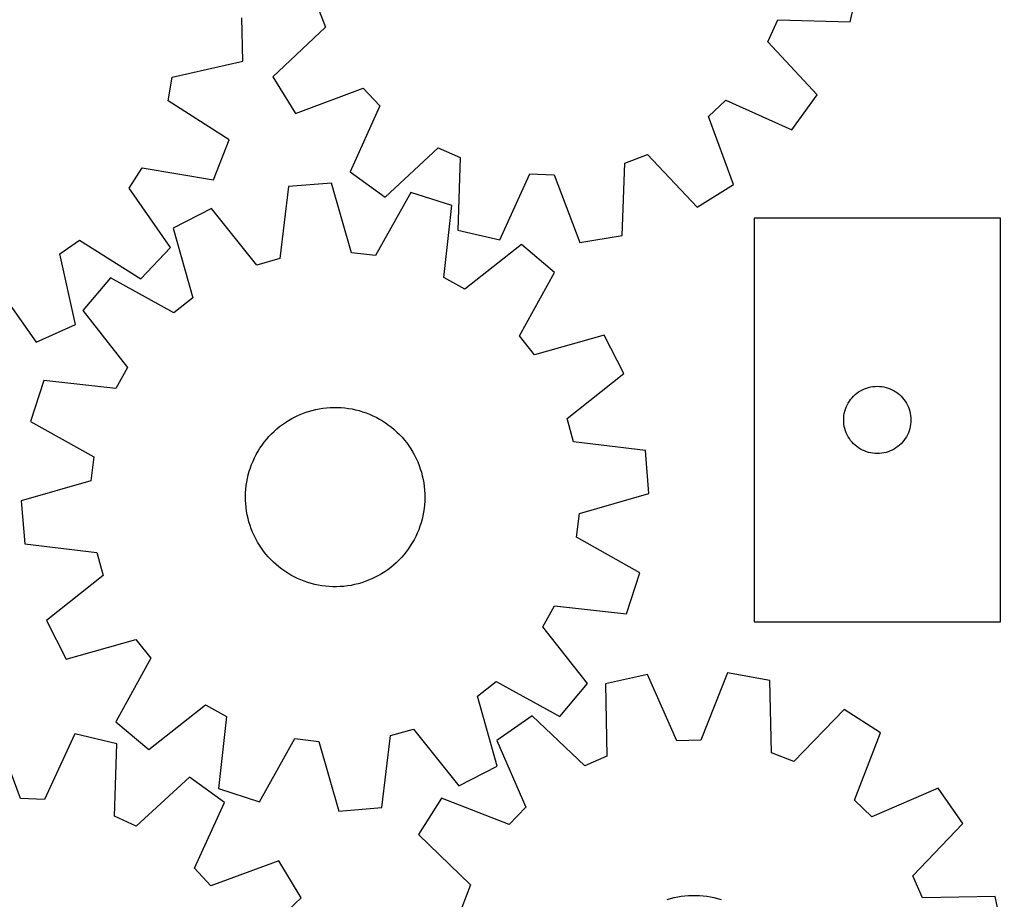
# Model space of a CAD drawing. Header units: millimetres. Extents: x 7 to 1243, y 7 to 1529.
# Tile 21 of 26: x 979 to 1243, y 684 to 920. Entities that reach past the tile are written whole.
import ezdxf

# ---------------------------------------------------------------- set-up
doc = ezdxf.new("R2010")
doc.units = ezdxf.units.MM
doc.layers.add('CUT', color=7, linetype='CONTINUOUS', true_color=0x000000)

msp = doc.modelspace()

# ---------------------------------------------------------------- linework, layer by layer
at = {"layer": 'CUT'}
for p, q in [((1201.534129, 918.973543), (1204.15374, 930.208449)), ((1058.85222, 923.577604), (1061.117127, 917.55989)), ((1039.000475, 908.523012), (1038.729588, 920.056098)), ((1061.117127, 917.55989), (1047.020796, 904.265686)), ((1179.51246, 913.684035), (1182.166095, 919.540733)), ((1182.166095, 919.540733), (1201.534129, 918.973543)), ((1192.709129, 899.496352), (1179.51246, 913.684035)), ((1020.105134, 904.232495), (1039.000475, 908.523012)), ((1018.999163, 897.898498), (1020.105134, 904.232495)), ((1047.020796, 904.265686), (1053.112729, 894.469063)), ((1053.112729, 894.469063), (1071.270585, 901.231804)), ((1071.270585, 901.231804), (1075.665967, 896.538904)), ((1185.989511, 890.119135), (1192.709129, 899.496352)), ((1035.322426, 887.458502), (1018.999163, 897.898498)), ((1075.665967, 896.538904), (1067.730126, 878.862228)), ((1163.619935, 893.659593), (1168.312836, 898.054975)), ((1168.312836, 898.054975), (1185.989511, 890.119135)), ((1170.382676, 875.501737), (1163.619935, 893.659593)), ((1031.159171, 876.699656), (1035.322426, 887.458502)), ((1077.107344, 872.14261), (1091.295027, 885.339279)), ((1091.295027, 885.339279), (1097.151725, 882.685644)), ((1141.274135, 881.241228), (1147.291849, 883.506136)), ((1147.291849, 883.506136), (1160.586053, 869.409804)), ((1097.151725, 882.685644), (1096.584535, 863.31761)), ((1140.573382, 861.877567), (1141.274135, 881.241228)), ((1008.614543, 874.538056), (1012.060243, 879.966668)), ((1012.060243, 879.966668), (1031.159171, 876.699656)), ((1067.730126, 878.862228), (1077.107344, 872.14261)), ((1107.819441, 860.697999), (1115.877004, 878.319522)), ((1115.877004, 878.319522), (1122.30339, 878.109144)), ((1122.30339, 878.109144), (1129.1912, 859.998361)), ((1051.243761, 874.934141), (1048.937761, 855.695513)), ((1062.742666, 875.861855), (1051.243761, 874.934141)), ((1068.10305, 857.241739), (1062.742666, 875.861855)), ((1160.586053, 869.409804), (1170.382676, 875.501737)), ((1019.700058, 858.646115), (1008.614543, 874.538056)), ((1083.982552, 873.390244), (1074.489782, 856.498538)), ((1094.961175, 869.846899), (1083.982552, 873.390244)), ((1092.787915, 850.592826), (1094.961175, 869.846899)), ((1030.674821, 869.089459), (1020.406238, 863.831922)), ((1042.75278, 853.938046), (1030.674821, 869.089459)), ((1175.832357, 866.510283), (1175.832357, 758.510283)), ((1241.832357, 866.510283), (1175.832357, 866.510283)), ((1241.832357, 758.510283), (1241.832357, 866.510283)), ((1020.406238, 863.831922), (1025.638077, 845.175281)), ((1096.584535, 863.31761), (1107.819441, 860.697999)), ((1129.1912, 859.998361), (1140.573382, 861.877567)), ((990.080751, 856.929843), (995.341603, 860.626615)), ((995.341603, 860.626615), (1011.73648, 850.299445)), ((1113.638427, 859.435277), (1098.404075, 847.462101)), ((1122.425373, 851.960316), (1113.638427, 859.435277)), ((994.240849, 838.005361), (990.080751, 856.929843)), ((1011.73648, 850.299445), (1019.700058, 858.646115)), ((1074.489782, 856.498538), (1068.10305, 857.241739)), ((1048.937761, 855.695513), (1042.75278, 853.938046)), ((1113.049327, 835.003542), (1122.425373, 851.960316)), ((972.494475, 849.156682), (983.68933, 833.341574)), ((1003.639679, 850.560748), (996.164718, 841.773801)), ((1020.596453, 841.184702), (1003.639679, 850.560748)), ((1098.404075, 847.462101), (1092.787915, 850.592826)), ((1025.638077, 845.175281), (1020.596453, 841.184702)), ((996.164718, 841.773801), (1008.137894, 826.53945)), ((983.68933, 833.341574), (994.240849, 838.005361)), ((1117.039906, 829.961918), (1113.049327, 835.003542)), ((1135.696548, 835.193756), (1117.039906, 829.961918)), ((1140.954084, 824.925174), (1135.696548, 835.193756)), ((1008.137894, 826.53945), (1005.007169, 820.92329)), ((1125.802671, 812.847214), (1140.954084, 824.925174)), ((985.753095, 823.09655), (982.20975, 812.117926)), ((1005.007169, 820.92329), (985.753095, 823.09655)), ((1202.898244, 819.276841), (1203.353504, 819.650463)), ((1203.353504, 819.650463), (1203.832225, 819.99351)), ((1203.832225, 819.99351), (1204.332357, 820.304512)), ((1204.332357, 820.304512), (1204.851759, 820.582138)), ((1204.851759, 820.582138), (1205.388206, 820.825199)), ((1205.388206, 820.825199), (1205.939402, 821.032654)), ((1205.939402, 821.032654), (1206.502985, 821.203616)), ((1206.502985, 821.203616), (1207.076544, 821.337351)), ((1207.076544, 821.337351), (1207.657621, 821.433287)), ((1207.657621, 821.433287), (1208.243729, 821.491013)), ((1208.243729, 821.491013), (1208.832357, 821.510283)), ((1208.832357, 821.510283), (1209.420985, 821.491013)), ((1209.420985, 821.491013), (1210.007093, 821.433287)), ((1210.007093, 821.433287), (1210.58817, 821.337351)), ((1210.58817, 821.337351), (1211.161728, 821.203616)), ((1211.161728, 821.203616), (1211.725312, 821.032654)), ((1211.725312, 821.032654), (1212.276508, 820.825199)), ((1212.276508, 820.825199), (1212.812955, 820.582138)), ((1212.812955, 820.582138), (1213.332357, 820.304512)), ((1213.332357, 820.304512), (1213.832489, 819.99351)), ((1213.832489, 819.99351), (1214.31121, 819.650463)), ((1214.31121, 819.650463), (1214.766469, 819.276841)), ((1200.760502, 816.490881), (1201.038128, 817.010283)), ((1201.038128, 817.010283), (1201.34913, 817.510415)), ((1201.34913, 817.510415), (1201.692177, 817.989136)), ((1201.692177, 817.989136), (1202.065799, 818.444395)), ((1202.065799, 818.444395), (1202.468396, 818.874244)), ((1202.468396, 818.874244), (1202.898244, 819.276841)), ((1214.766469, 819.276841), (1215.196318, 818.874244)), ((1215.196318, 818.874244), (1215.598915, 818.444395)), ((1215.598915, 818.444395), (1215.972537, 817.989136)), ((1215.972537, 817.989136), (1216.315583, 817.510415)), ((1216.315583, 817.510415), (1216.626585, 817.010283)), ((1216.626585, 817.010283), (1216.904211, 816.490881)), ((1054.78475, 814.137421), (1055.700547, 814.483847)), ((1055.700547, 814.483847), (1056.629712, 814.79263)), ((1056.629712, 814.79263), (1057.570699, 815.063256)), ((1057.570699, 815.063256), (1058.521942, 815.295276)), ((1058.521942, 815.295276), (1059.481856, 815.488304)), ((1059.481856, 815.488304), (1060.448845, 815.642016)), ((1060.448845, 815.642016), (1061.421299, 815.756159)), ((1061.421299, 815.756159), (1062.397599, 815.830542)), ((1062.397599, 815.830542), (1063.376121, 815.865041)), ((1063.376121, 815.865041), (1064.355236, 815.859599)), ((1064.355236, 815.859599), (1065.333314, 815.814225)), ((1065.333314, 815.814225), (1066.308727, 815.728994)), ((1066.308727, 815.728994), (1067.279852, 815.604048)), ((1067.279852, 815.604048), (1068.245072, 815.439595)), ((1068.245072, 815.439595), (1069.202781, 815.235909)), ((1069.202781, 815.235909), (1070.151386, 814.99333)), ((1070.151386, 814.99333), (1071.089306, 814.712259)), ((1071.089306, 814.712259), (1072.014982, 814.393167)), ((1072.014982, 814.393167), (1072.926871, 814.036582)), ((1200.005289, 814.266096), (1200.139024, 814.839655)), ((1200.139024, 814.839655), (1200.309986, 815.403238)), ((1200.309986, 815.403238), (1200.517441, 815.954434)), ((1200.517441, 815.954434), (1200.760502, 816.490881)), ((1216.904211, 816.490881), (1217.147273, 815.954434)), ((1217.147273, 815.954434), (1217.354728, 815.403238)), ((1217.354728, 815.403238), (1217.525689, 814.839655)), ((1217.525689, 814.839655), (1217.659424, 814.266096)), ((982.20975, 812.117926), (999.101456, 802.625157)), ((1049.654181, 811.304924), (1050.458714, 811.862975)), ((1050.458714, 811.862975), (1051.28534, 812.387747)), ((1051.28534, 812.387747), (1052.132683, 812.878364)), ((1052.132683, 812.878364), (1052.999332, 813.334011)), ((1052.999332, 813.334011), (1053.883845, 813.75393)), ((1053.883845, 813.75393), (1054.78475, 814.137421)), ((1072.926871, 814.036582), (1073.823458, 813.6431)), ((1073.823458, 813.6431), (1074.703248, 813.213375)), ((1074.703248, 813.213375), (1075.564779, 812.748122)), ((1075.564779, 812.748122), (1076.406615, 812.248116)), ((1076.406615, 812.248116), (1077.227357, 811.714188)), ((1077.227357, 811.714188), (1078.025637, 811.147228)), ((1127.560139, 806.662233), (1125.802671, 812.847214)), ((1199.832357, 812.510283), (1199.851626, 813.098911)), ((1199.851626, 811.921655), (1199.832357, 812.510283)), ((1199.851626, 813.098911), (1199.909353, 813.685019)), ((1199.909353, 811.335547), (1199.851626, 811.921655)), ((1199.909353, 813.685019), (1200.005289, 814.266096)), ((1217.659424, 814.266096), (1217.755361, 813.685019)), ((1217.755361, 813.685019), (1217.813087, 813.098911)), ((1217.813087, 811.921655), (1217.755361, 811.335547)), ((1217.813087, 813.098911), (1217.832357, 812.510283)), ((1217.832357, 812.510283), (1217.813087, 811.921655)), ((1046.683157, 808.759291), (1047.38633, 809.440645)), ((1047.38633, 809.440645), (1048.116709, 810.09275)), ((1048.116709, 810.09275), (1048.873079, 810.714521)), ((1048.873079, 810.714521), (1049.654181, 811.304924)), ((1078.025637, 811.147228), (1078.800127, 810.548179)), ((1078.800127, 810.548179), (1079.549539, 809.918038)), ((1079.549539, 809.918038), (1080.272624, 809.257854)), ((1080.272624, 809.257854), (1080.96818, 808.568726)), ((1200.005289, 810.75447), (1199.909353, 811.335547)), ((1200.139024, 810.180912), (1200.005289, 810.75447)), ((1200.309986, 809.617328), (1200.139024, 810.180912)), ((1200.517441, 809.066132), (1200.309986, 809.617328)), ((1200.760502, 808.529685), (1200.517441, 809.066132)), ((1217.147273, 809.066132), (1216.904211, 808.529685)), ((1217.354728, 809.617328), (1217.147273, 809.066132)), ((1217.525689, 810.180912), (1217.354728, 809.617328)), ((1217.659424, 810.75447), (1217.525689, 810.180912)), ((1217.755361, 811.335547), (1217.659424, 810.75447)), ((1044.165215, 805.764763), (1044.748341, 806.551312)), ((1044.748341, 806.551312), (1045.363064, 807.313422)), ((1045.363064, 807.313422), (1046.00836, 808.049823)), ((1046.00836, 808.049823), (1046.683157, 808.759291)), ((1080.96818, 808.568726), (1081.635048, 807.851801)), ((1081.635048, 807.851801), (1082.272119, 807.108271)), ((1082.272119, 807.108271), (1082.878332, 806.339375)), ((1146.798766, 804.356233), (1127.560139, 806.662233)), ((1201.038128, 808.010283), (1200.760502, 808.529685)), ((1201.34913, 807.510151), (1201.038128, 808.010283)), ((1201.692177, 807.03143), (1201.34913, 807.510151)), ((1202.065799, 806.576171), (1201.692177, 807.03143)), ((1202.468396, 806.146322), (1202.065799, 806.576171)), ((1215.598915, 806.576171), (1215.196318, 806.146322)), ((1215.972537, 807.03143), (1215.598915, 806.576171)), ((1216.315583, 807.510151), (1215.972537, 807.03143)), ((1216.626585, 808.010283), (1216.315583, 807.510151)), ((1216.904211, 808.529685), (1216.626585, 808.010283)), ((1042.614852, 803.271761), (1043.097582, 804.123622)), ((1043.097582, 804.123622), (1043.614656, 804.955084)), ((1043.614656, 804.955084), (1044.165215, 805.764763)), ((1082.878332, 806.339375), (1083.452678, 805.546393)), ((1083.452678, 805.546393), (1083.994202, 804.730643)), ((1083.994202, 804.730643), (1084.502002, 803.893485)), ((1084.502002, 803.893485), (1084.975233, 803.036311)), ((1147.72648, 792.857328), (1146.798766, 804.356233)), ((1202.898244, 805.743725), (1202.468396, 806.146322)), ((1203.353504, 805.370103), (1202.898244, 805.743725)), ((1203.832225, 805.027057), (1203.353504, 805.370103)), ((1204.332357, 804.716055), (1203.832225, 805.027057)), ((1204.851759, 804.438428), (1204.332357, 804.716055)), ((1205.388206, 804.195367), (1204.851759, 804.438428)), ((1205.939402, 803.987912), (1205.388206, 804.195367)), ((1206.502985, 803.816951), (1205.939402, 803.987912)), ((1207.076544, 803.683216), (1206.502985, 803.816951)), ((1211.161728, 803.816951), (1210.58817, 803.683216)), ((1211.725312, 803.987912), (1211.161728, 803.816951)), ((1212.276508, 804.195367), (1211.725312, 803.987912)), ((1212.812955, 804.438428), (1212.276508, 804.195367)), ((1213.332357, 804.716055), (1212.812955, 804.438428)), ((1213.832489, 805.027057), (1213.332357, 804.716055)), ((1214.31121, 805.370103), (1213.832489, 805.027057)), ((1214.766469, 805.743725), (1214.31121, 805.370103)), ((1215.196318, 806.146322), (1214.766469, 805.743725)), ((999.101456, 802.625157), (998.358255, 796.238425)), ((1041.380469, 800.60812), (1041.75558, 801.512546)), ((1041.75558, 801.512546), (1042.167269, 802.400919)), ((1042.167269, 802.400919), (1042.614852, 803.271761)), ((1084.975233, 803.036311), (1085.413107, 802.160547)), ((1085.413107, 802.160547), (1085.814896, 801.267653)), ((1085.814896, 801.267653), (1086.17993, 800.359112)), ((1207.657621, 803.587279), (1207.076544, 803.683216)), ((1208.243729, 803.529553), (1207.657621, 803.587279)), ((1208.832357, 803.510283), (1208.243729, 803.529553)), ((1209.420985, 803.529553), (1208.832357, 803.510283)), ((1210.007093, 803.587279), (1209.420985, 803.529553)), ((1210.58817, 803.683216), (1210.007093, 803.587279)), ((1040.480537, 797.813696), (1040.742416, 798.757154)), ((1040.742416, 798.757154), (1041.04256, 799.689146)), ((1041.04256, 799.689146), (1041.380469, 800.60812)), ((1086.17993, 800.359112), (1086.507602, 799.436439)), ((1086.507602, 799.436439), (1086.797367, 798.501168)), ((1086.797367, 798.501168), (1087.048743, 797.554857)), ((998.358255, 796.238425), (979.73814, 790.878041)), ((1039.928521, 794.930301), (1040.07325, 795.898675)), ((1040.07325, 795.898675), (1040.257357, 796.86034)), ((1040.257357, 796.86034), (1040.480537, 797.813696)), ((1087.048743, 797.554857), (1087.261311, 796.59908)), ((1087.261311, 796.59908), (1087.434717, 795.635428)), ((1039.758094, 792.979881), (1039.82341, 793.95683)), ((1039.82341, 793.95683), (1039.928521, 794.930301)), ((1087.434717, 795.635428), (1087.568673, 794.665504)), ((1087.568673, 794.665504), (1087.662955, 793.690925)), ((1087.662955, 793.690925), (1087.717407, 792.71331)), ((979.73814, 790.878041), (980.665853, 779.379136)), ((1039.73268, 792.001081), (1039.758094, 792.979881)), ((1039.747212, 791.022059), (1039.73268, 792.001081)), ((1039.801664, 790.044444), (1039.747212, 791.022059)), ((1087.706525, 790.755488), (1087.641209, 789.778539)), ((1087.731939, 791.734288), (1087.706525, 790.755488)), ((1087.717407, 792.71331), (1087.731939, 791.734288)), ((1129.106364, 787.496944), (1147.72648, 792.857328)), ((1039.895947, 789.069865), (1039.801664, 790.044444)), ((1040.029902, 788.099941), (1039.895947, 789.069865)), ((1040.203308, 787.136289), (1040.029902, 788.099941)), ((1087.536099, 788.805068), (1087.39137, 787.836694)), ((1087.641209, 789.778539), (1087.536099, 788.805068)), ((1040.415876, 786.180512), (1040.203308, 787.136289)), ((1040.667252, 785.2342), (1040.415876, 786.180512)), ((1086.984083, 785.921673), (1086.722203, 784.978215)), ((1087.207262, 786.875029), (1086.984083, 785.921673)), ((1087.39137, 787.836694), (1087.207262, 786.875029)), ((1128.363163, 781.110212), (1129.106364, 787.496944)), ((1040.957017, 784.29893), (1040.667252, 785.2342)), ((1041.28469, 783.376256), (1040.957017, 784.29893)), ((1041.649724, 782.467716), (1041.28469, 783.376256)), ((1086.084151, 783.127249), (1085.709039, 782.222823)), ((1086.422059, 784.046223), (1086.084151, 783.127249)), ((1086.722203, 784.978215), (1086.422059, 784.046223)), ((1042.051512, 781.574822), (1041.649724, 782.467716)), ((1042.489386, 780.699058), (1042.051512, 781.574822)), ((1042.962617, 779.841884), (1042.489386, 780.699058)), ((1084.849768, 780.463608), (1084.367038, 779.611747)), ((1085.29735, 781.33445), (1084.849768, 780.463608)), ((1085.709039, 782.222823), (1085.29735, 781.33445)), ((1145.254869, 771.617443), (1128.363163, 781.110212)), ((980.665853, 779.379136), (999.904481, 777.073136)), ((1043.470417, 779.004725), (1042.962617, 779.841884)), ((1044.011941, 778.188976), (1043.470417, 779.004725)), ((1044.586288, 777.395994), (1044.011941, 778.188976)), ((1083.299405, 777.970606), (1082.716279, 777.184057)), ((1083.849963, 778.780285), (1083.299405, 777.970606)), ((1084.367038, 779.611747), (1083.849963, 778.780285)), ((999.904481, 777.073136), (1001.661949, 770.888155)), ((1045.192501, 776.627098), (1044.586288, 777.395994)), ((1045.829572, 775.883568), (1045.192501, 776.627098)), ((1046.49644, 775.166643), (1045.829572, 775.883568)), ((1047.191995, 774.477515), (1046.49644, 775.166643)), ((1080.781463, 774.976078), (1080.07829, 774.294724)), ((1081.456259, 775.685546), (1080.781463, 774.976078)), ((1082.101556, 776.421947), (1081.456259, 775.685546)), ((1082.716279, 777.184057), (1082.101556, 776.421947)), ((1047.915081, 773.817331), (1047.191995, 774.477515)), ((1048.664492, 773.18719), (1047.915081, 773.817331)), ((1049.438982, 772.588141), (1048.664492, 773.18719)), ((1050.237263, 772.021181), (1049.438982, 772.588141)), ((1077.810439, 772.430445), (1077.005905, 771.872394)), ((1078.59154, 773.020847), (1077.810439, 772.430445)), ((1079.34791, 773.642619), (1078.59154, 773.020847)), ((1080.07829, 774.294724), (1079.34791, 773.642619)), ((1001.661949, 770.888155), (986.510535, 758.810195)), ((1051.058004, 771.487253), (1050.237263, 772.021181)), ((1051.899841, 770.987247), (1051.058004, 771.487253)), ((1052.761371, 770.521994), (1051.899841, 770.987247)), ((1053.641162, 770.092269), (1052.761371, 770.521994)), ((1054.537748, 769.698787), (1053.641162, 770.092269)), ((1055.449638, 769.342202), (1054.537748, 769.698787)), ((1072.679869, 769.597948), (1071.764072, 769.251522)), ((1073.580774, 769.981439), (1072.679869, 769.597948)), ((1074.465287, 770.401358), (1073.580774, 769.981439)), ((1075.331937, 770.857005), (1074.465287, 770.401358)), ((1076.179279, 771.347622), (1075.331937, 770.857005)), ((1077.005905, 771.872394), (1076.179279, 771.347622)), ((1141.711525, 760.638819), (1145.254869, 771.617443)), ((1056.375313, 769.02311), (1055.449638, 769.342202)), ((1057.313234, 768.742039), (1056.375313, 769.02311)), ((1058.261838, 768.499459), (1057.313234, 768.742039)), ((1059.219547, 768.295774), (1058.261838, 768.499459)), ((1060.184768, 768.131321), (1059.219547, 768.295774)), ((1061.155893, 768.006375), (1060.184768, 768.131321)), ((1062.131306, 767.921144), (1061.155893, 768.006375)), ((1063.109384, 767.87577), (1062.131306, 767.921144)), ((1064.088498, 767.870328), (1063.109384, 767.87577)), ((1065.06702, 767.904827), (1064.088498, 767.870328)), ((1066.043321, 767.97921), (1065.06702, 767.904827)), ((1067.015774, 768.093353), (1066.043321, 767.97921)), ((1067.982763, 768.247065), (1067.015774, 768.093353)), ((1068.942678, 768.440093), (1067.982763, 768.247065)), ((1069.89392, 768.672113), (1068.942678, 768.440093)), ((1070.834907, 768.942739), (1069.89392, 768.672113)), ((1071.764072, 769.251522), (1070.834907, 768.942739)), ((1119.326726, 757.195919), (1122.457451, 762.812079)), ((1122.457451, 762.812079), (1141.711525, 760.638819)), ((986.510535, 758.810195), (991.768072, 748.541613)), ((1131.299902, 741.961568), (1119.326726, 757.195919)), ((1175.832357, 758.510283), (1241.832357, 758.510283)), ((991.768072, 748.541613), (1010.424714, 753.773451)), ((1010.424714, 753.773451), (1014.415292, 748.731827)), ((1014.415292, 748.731827), (1005.039246, 731.775053)), ((1147.332571, 744.390586), (1136.066986, 741.90622)), ((1155.177721, 726.673475), (1147.332571, 744.390586)), ((1168.711197, 744.833261), (1161.606172, 726.806585)), ((1180.069965, 742.817364), (1168.711197, 744.833261)), ((1101.826543, 738.560088), (1106.868167, 742.550667)), ((1106.868167, 742.550667), (1123.824941, 733.174621)), ((1123.824941, 733.174621), (1131.299902, 741.961568)), ((1136.066986, 741.90622), (1136.401309, 722.532767)), ((1180.537895, 723.446678), (1180.069965, 742.817364)), ((1107.058381, 719.903446), (1101.826543, 738.560088)), ((1013.826193, 724.300092), (1029.060545, 736.273268)), ((1029.060545, 736.273268), (1034.676704, 733.142543)), ((1034.676704, 733.142543), (1032.503444, 713.88847)), ((1116.485116, 733.315995), (1107.027799, 726.709588)), ((1130.513135, 719.949728), (1116.485116, 733.315995)), ((1199.990645, 735.045096), (1186.527947, 721.109595)), ((1209.713328, 728.835837), (1199.990645, 735.045096)), ((1005.039246, 731.775053), (1013.826193, 724.300092)), ((979.515426, 711.190255), (972.710664, 729.332405)), ((994.078994, 728.534858), (985.94078, 710.950436)), ((1005.301779, 725.8638), (994.078994, 728.534858)), ((1076.220859, 708.801228), (1078.526858, 728.039856)), ((1078.526858, 728.039856), (1084.71184, 729.797323)), ((1084.71184, 729.797323), (1096.789799, 714.64591)), ((1202.732798, 710.760588), (1209.713328, 728.835837)), ((1004.645859, 706.498569), (1005.301779, 725.8638)), ((1043.482068, 710.345125), (1052.974838, 727.236831)), ((1052.974838, 727.236831), (1059.361569, 726.49363)), ((1059.361569, 726.49363), (1064.721954, 707.873514)), ((1107.027799, 726.709588), (1114.750572, 708.938792)), ((1161.606172, 726.806585), (1155.177721, 726.673475)), ((1136.401309, 722.532767), (1130.513135, 719.949728)), ((1186.527947, 721.109595), (1180.537895, 723.446678)), ((1096.789799, 714.64591), (1107.058381, 719.903446)), ((1024.738334, 716.949657), (1010.490338, 703.818129)), ((1034.084666, 710.187147), (1024.738334, 716.949657)), ((1032.503444, 713.88847), (1043.482068, 710.345125)), ((1225.143318, 714.031884), (1207.372522, 706.309111)), ((1231.749726, 704.574567), (1225.143318, 714.031884)), ((985.94078, 710.950436), (979.515426, 711.190255)), ((1026.067922, 692.547015), (1034.084666, 710.187147)), ((1092.223846, 711.279598), (1086.014587, 701.556914)), ((1110.299094, 704.299068), (1092.223846, 711.279598)), ((1114.750572, 708.938792), (1110.299094, 704.299068)), ((1207.372522, 706.309111), (1202.732798, 710.760588)), ((1010.490338, 703.818129), (1004.645859, 706.498569)), ((1064.721954, 707.873514), (1076.220859, 708.801228)), ((1218.383459, 690.546548), (1231.749726, 704.574567)), ((1086.014587, 701.556914), (1099.950088, 688.094217)), ((1048.630406, 694.513504), (1030.441756, 687.834026)), ((1054.677391, 684.689073), (1048.630406, 694.513504)), ((1030.441756, 687.834026), (1026.067922, 692.547015)), ((1220.966498, 684.658374), (1218.383459, 690.546548)), ((1099.950088, 688.094217), (1097.613005, 682.104165)), ((1156.369377, 685.074156), (1157.341373, 685.192138)), ((1157.341373, 685.192138), (1158.317372, 685.270376)), ((1158.317372, 685.270376), (1159.29575, 685.308739)), ((1159.29575, 685.308739), (1160.274878, 685.307164)), ((1160.274878, 685.307164), (1161.253128, 685.265653)), ((1161.253128, 685.265653), (1162.22887, 685.184274)), ((1162.22887, 685.184274), (1163.200481, 685.063165)), ((1040.520299, 671.459592), (1054.677391, 684.689073)), ((1152.553629, 684.209693), (1153.49354, 684.484034)), ((1153.49354, 684.484034), (1154.443859, 684.719809)), ((1154.443859, 684.719809), (1155.403003, 684.916625)), ((1155.403003, 684.916625), (1156.369377, 685.074156)), ((1163.200481, 685.063165), (1164.166343, 684.902525)), ((1164.166343, 684.902525), (1165.12485, 684.702623)), ((1165.12485, 684.702623), (1166.074404, 684.463791)), ((1166.074404, 684.463791), (1167.013428, 684.186427)), ((1240.33995, 684.992697), (1220.966498, 684.658374)), ((1242.824316, 673.727112), (1240.33995, 684.992697))]:
    msp.add_line(p, q, dxfattribs=at)

doc.saveas('drawing.dxf')
